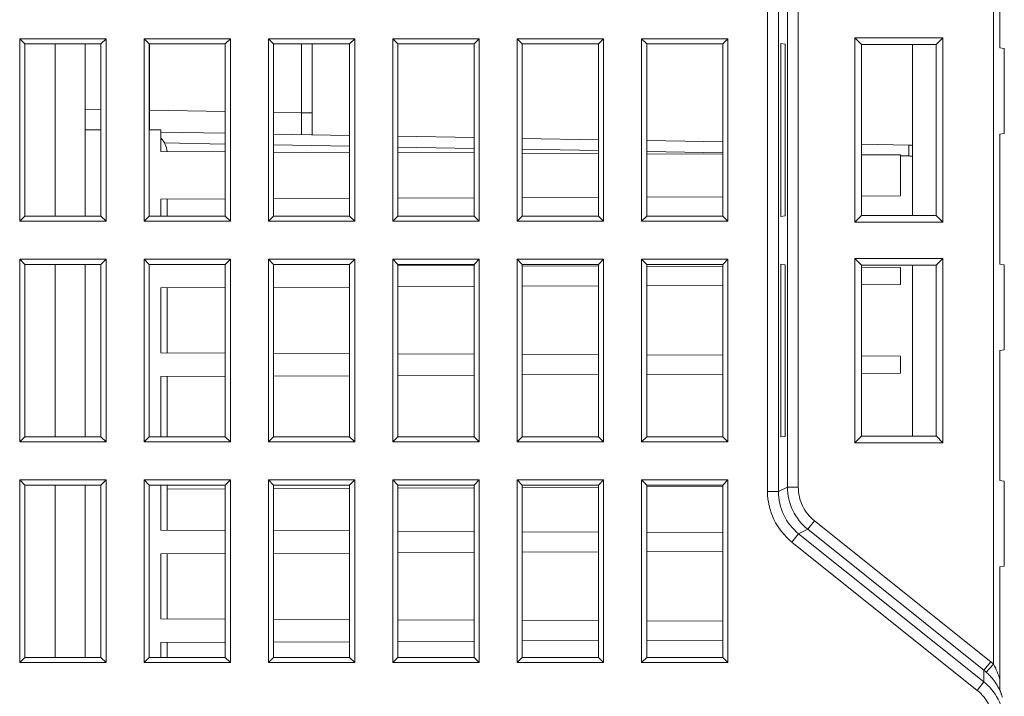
# Model space of a CAD drawing. Header units: millimetres. Extents: x -594 to 595, y -419 to 422.
# Tile 17 of 124: x -388 to -343, y -118 to -87. Entities that reach past the tile are written whole.
import ezdxf

# ---------------------------------------------------------------- set-up
doc = ezdxf.new("R2010")
doc.units = ezdxf.units.MM
doc.header["$MEASUREMENT"] = 0
doc.layers.add('layer 1', color=7, linetype='Continuous')

msp = doc.modelspace()

# ---------------------------------------------------------------- linework, layer by layer
at = {"layer": 'layer 1', "lineweight": 9}
for points in [[(-353.89, -39.9706), (-353.89, -39.9706), (-353.89, -108.8178), (-353.89, -108.8178)], [(-353.3907, -108.8178), (-353.3907, -108.8178), (-353.3907, -39.9644), (-353.3907, -39.9644)], [(-352.9687, -39.9644), (-352.9687, -39.9644), (-352.9687, -108.615), (-352.9687, -108.615)], [(-352.4694, -108.615), (-352.4694, -108.615), (-352.4694, -39.9582), (-352.4694, -39.9582)], [(-343.4439, -39.9501), (-343.4439, -39.9501), (-343.4439, -116.8014), (-343.4439, -116.8014)], [(-343.1439, -88.303), (-343.1439, -88.303), (-343.1439, -82.303), (-343.1439, -82.303)], [(-349.8555, -87.8413), (-349.8555, -87.8413), (-349.8555, -96.3646), (-349.8555, -96.3646)], [(-349.8555, -87.8413), (-349.8555, -87.8413), (-349.55, -88.1469), (-349.55, -88.1469)], [(-345.7822, -87.8413), (-345.7822, -87.8413), (-349.8555, -87.8413), (-349.8555, -87.8413)], [(-345.7822, -87.8413), (-345.7822, -87.8413), (-346.0963, -88.1553), (-346.0963, -88.1553)], [(-345.7822, -96.3646), (-345.7822, -96.3646), (-345.7822, -87.8413), (-345.7822, -87.8413)], [(-388.4647, -87.8821), (-388.4647, -87.8821), (-388.4647, -96.3238), (-388.4647, -96.3238)], [(-388.4647, -87.8821), (-388.4647, -87.8821), (-388.2283, -88.1186), (-388.2283, -88.1186)], [(-384.473, -87.8821), (-384.473, -87.8821), (-388.4647, -87.8821), (-388.4647, -87.8821)], [(-388.2283, -88.1186), (-388.2283, -88.1186), (-388.2283, -96.0873), (-388.2283, -96.0873)], [(-384.7095, -88.1186), (-384.7095, -88.1186), (-388.2283, -88.1186), (-388.2283, -88.1186)], [(-386.8258, -88.1186), (-386.8258, -88.1186), (-386.8258, -96.0873), (-386.8258, -96.0873)], [(-385.4439, -96.0873), (-385.4439, -96.0873), (-385.4439, -88.1186), (-385.4439, -88.1186)], [(-384.473, -87.8821), (-384.473, -87.8821), (-384.7095, -88.1186), (-384.7095, -88.1186)], [(-384.7095, -96.0873), (-384.7095, -96.0873), (-384.7095, -88.1186), (-384.7095, -88.1186)], [(-384.473, -96.3238), (-384.473, -96.3238), (-384.473, -87.8821), (-384.473, -87.8821)], [(-382.7147, -87.8821), (-382.7147, -87.8821), (-382.7147, -96.3238), (-382.7147, -96.3238)], [(-382.7147, -87.8821), (-382.7147, -87.8821), (-382.4783, -88.1186), (-382.4783, -88.1186)], [(-378.723, -87.8821), (-378.723, -87.8821), (-382.7147, -87.8821), (-382.7147, -87.8821)], [(-382.4783, -88.1186), (-382.4783, -88.1186), (-382.4783, -96.0873), (-382.4783, -96.0873)], [(-378.9595, -88.1186), (-378.9595, -88.1186), (-382.4783, -88.1186), (-382.4783, -88.1186)], [(-382.4613, -91.19), (-382.4613, -91.19), (-382.4613, -88.1186), (-382.4613, -88.1186)], [(-378.723, -87.8821), (-378.723, -87.8821), (-378.9595, -88.1186), (-378.9595, -88.1186)], [(-378.9595, -96.0873), (-378.9595, -96.0873), (-378.9595, -88.1186), (-378.9595, -88.1186)], [(-378.723, -96.3238), (-378.723, -96.3238), (-378.723, -87.8821), (-378.723, -87.8821)], [(-376.9647, -87.8821), (-376.9647, -87.8821), (-376.9647, -96.3238), (-376.9647, -96.3238)], [(-376.9647, -87.8821), (-376.9647, -87.8821), (-376.7283, -88.1186), (-376.7283, -88.1186)], [(-372.973, -87.8821), (-372.973, -87.8821), (-376.9647, -87.8821), (-376.9647, -87.8821)], [(-376.7283, -88.1186), (-376.7283, -88.1186), (-376.7283, -96.0873), (-376.7283, -96.0873)], [(-373.2095, -88.1186), (-373.2095, -88.1186), (-376.7283, -88.1186), (-376.7283, -88.1186)], [(-375.437, -88.1186), (-375.437, -88.1186), (-375.4351, -91.3127), (-375.4351, -91.3127)], [(-374.9439, -92.3211), (-374.9439, -92.3211), (-374.9439, -88.1186), (-374.9439, -88.1186)], [(-372.973, -87.8821), (-372.973, -87.8821), (-373.2095, -88.1186), (-373.2095, -88.1186)], [(-373.2095, -96.0873), (-373.2095, -96.0873), (-373.2095, -88.1186), (-373.2095, -88.1186)], [(-372.973, -96.3238), (-372.973, -96.3238), (-372.973, -87.8821), (-372.973, -87.8821)], [(-371.2147, -87.8821), (-371.2147, -87.8821), (-371.2147, -96.3238), (-371.2147, -96.3238)], [(-371.2147, -87.8821), (-371.2147, -87.8821), (-370.9783, -88.1186), (-370.9783, -88.1186)], [(-367.223, -87.8821), (-367.223, -87.8821), (-371.2147, -87.8821), (-371.2147, -87.8821)], [(-370.9783, -88.1186), (-370.9783, -88.1186), (-370.9783, -96.0873), (-370.9783, -96.0873)], [(-367.4595, -88.1186), (-367.4595, -88.1186), (-370.9783, -88.1186), (-370.9783, -88.1186)], [(-367.223, -87.8821), (-367.223, -87.8821), (-367.4595, -88.1186), (-367.4595, -88.1186)], [(-367.4595, -96.0873), (-367.4595, -96.0873), (-367.4595, -88.1186), (-367.4595, -88.1186)], [(-367.223, -96.3238), (-367.223, -96.3238), (-367.223, -87.8821), (-367.223, -87.8821)], [(-365.4647, -87.8821), (-365.4647, -87.8821), (-365.4647, -96.3238), (-365.4647, -96.3238)], [(-365.4647, -87.8821), (-365.4647, -87.8821), (-365.2283, -88.1186), (-365.2283, -88.1186)], [(-361.473, -87.8821), (-361.473, -87.8821), (-365.4647, -87.8821), (-365.4647, -87.8821)], [(-365.2283, -88.1186), (-365.2283, -88.1186), (-365.2283, -96.0873), (-365.2283, -96.0873)], [(-361.7095, -88.1186), (-361.7095, -88.1186), (-365.2283, -88.1186), (-365.2283, -88.1186)], [(-361.473, -87.8821), (-361.473, -87.8821), (-361.7095, -88.1186), (-361.7095, -88.1186)], [(-361.7095, -96.0873), (-361.7095, -96.0873), (-361.7095, -88.1186), (-361.7095, -88.1186)], [(-361.473, -96.3238), (-361.473, -96.3238), (-361.473, -87.8821), (-361.473, -87.8821)], [(-359.7147, -87.8821), (-359.7147, -87.8821), (-359.7147, -96.3238), (-359.7147, -96.3238)], [(-359.7147, -87.8821), (-359.7147, -87.8821), (-359.4783, -88.1186), (-359.4783, -88.1186)], [(-355.723, -87.8821), (-355.723, -87.8821), (-359.7147, -87.8821), (-359.7147, -87.8821)], [(-359.4783, -88.1186), (-359.4783, -88.1186), (-359.4783, -96.0873), (-359.4783, -96.0873)], [(-355.9595, -88.1186), (-355.9595, -88.1186), (-359.4783, -88.1186), (-359.4783, -88.1186)], [(-355.723, -87.8821), (-355.723, -87.8821), (-355.9595, -88.1186), (-355.9595, -88.1186)], [(-355.9595, -96.0873), (-355.9595, -96.0873), (-355.9595, -88.1186), (-355.9595, -88.1186)], [(-355.723, -96.3238), (-355.723, -96.3238), (-355.723, -87.8821), (-355.723, -87.8821)], [(-353.2789, -88.1105), (-353.2789, -88.1105), (-353.2789, -96.0954), (-353.2789, -96.0954)], [(-353.082, -88.1381), (-353.082, -88.1381), (-353.2789, -88.1105), (-353.2789, -88.1105)], [(-353.082, -96.0678), (-353.082, -96.0678), (-353.082, -88.1381), (-353.082, -88.1381)], [(-349.55, -88.1511), (-349.55, -88.1511), (-349.55, -96.0548), (-349.55, -96.0548)], [(-346.0963, -88.1511), (-346.0963, -88.1511), (-349.55, -88.1511), (-349.55, -88.1511)], [(-347.1939, -96.0548), (-347.1939, -96.0548), (-347.1939, -88.1511), (-347.1939, -88.1511)], [(-346.0963, -96.0548), (-346.0963, -96.0548), (-346.0963, -88.1511), (-346.0963, -88.1511)], [(-342.9439, -88.3382), (-342.9439, -88.3382), (-343.1439, -88.303), (-343.1439, -88.303)], [(-342.9439, -92.2677), (-342.9439, -92.2677), (-342.9439, -88.3382), (-342.9439, -88.3382)], [(-385.4475, -91.138), (-385.4475, -91.138), (-384.7095, -91.1508), (-384.7095, -91.1508)], [(-382.4613, -91.19), (-382.4613, -91.19), (-378.9595, -91.2512), (-378.9595, -91.2512)], [(-376.7283, -91.2901), (-376.7283, -91.2901), (-375.4351, -91.3127), (-375.4351, -91.3127)], [(-374.9439, -91.3127), (-374.9439, -91.3127), (-375.4351, -91.3127), (-375.4351, -91.3127)], [(-385.4439, -92.103), (-385.4439, -92.103), (-384.7095, -92.103), (-384.7095, -92.103)], [(-382.4783, -92.103), (-382.4783, -92.103), (-381.9439, -92.103), (-381.9439, -92.103)], [(-381.9455, -92.1989), (-381.9455, -92.1989), (-378.9595, -92.251), (-378.9595, -92.251)], [(-381.9439, -93.103), (-381.9439, -93.103), (-381.9439, -92.103), (-381.9439, -92.103)], [(-376.7283, -92.29), (-376.7283, -92.29), (-373.2095, -92.3514), (-373.2095, -92.3514)], [(-370.9783, -92.3904), (-370.9783, -92.3904), (-367.4595, -92.4518), (-367.4595, -92.4518)], [(-343.1439, -92.303), (-343.1439, -92.303), (-342.9439, -92.2677), (-342.9439, -92.2677)], [(-343.1439, -98.303), (-343.1439, -98.303), (-343.1439, -92.303), (-343.1439, -92.303)], [(-381.6475, -93.1023), (-381.667, -92.8722), (-381.7656, -92.6559), (-381.9264, -92.4903)], [(-378.9595, -92.751), (-378.9595, -92.751), (-381.7886, -92.7016), (-381.7886, -92.7016)], [(-373.2095, -92.8513), (-373.2095, -92.8513), (-376.7283, -92.7899), (-376.7283, -92.7899)], [(-365.2283, -92.4907), (-365.2283, -92.4907), (-361.7095, -92.5521), (-361.7095, -92.5521)], [(-359.4783, -92.5911), (-359.4783, -92.5911), (-355.9595, -92.6525), (-355.9595, -92.6525)], [(-349.55, -92.7644), (-349.55, -92.7644), (-347.359, -92.8026), (-347.359, -92.8026)], [(-347.191, -92.8126), (-347.2469, -92.807), (-347.3029, -92.8036), (-347.359, -92.8026)], [(-378.9595, -93.116), (-378.9595, -93.116), (-381.9439, -93.103), (-381.9439, -93.103)], [(-373.2095, -93.1413), (-373.2095, -93.1413), (-376.7283, -93.1258), (-376.7283, -93.1258)], [(-367.4595, -92.9517), (-367.4595, -92.9517), (-370.9783, -92.8903), (-370.9783, -92.8903)], [(-367.4595, -93.1665), (-367.4595, -93.1665), (-370.9783, -93.151), (-370.9783, -93.151)], [(-361.7095, -93.0521), (-361.7095, -93.0521), (-365.2283, -92.9907), (-365.2283, -92.9907)], [(-361.7095, -93.1917), (-361.7095, -93.1917), (-365.2283, -93.1763), (-365.2283, -93.1763)], [(-355.9595, -93.1524), (-355.9595, -93.1524), (-359.4783, -93.091), (-359.4783, -93.091)], [(-355.9595, -93.2169), (-355.9595, -93.2169), (-359.4783, -93.2015), (-359.4783, -93.2015)], [(-347.7439, -93.253), (-347.7439, -93.253), (-349.55, -93.245), (-349.55, -93.245)], [(-347.3589, -93.3026), (-347.3589, -93.3026), (-347.7446, -93.2958), (-347.7446, -93.2958)], [(-347.7439, -93.253), (-347.7439, -93.253), (-347.7439, -95.153), (-347.7439, -95.153)], [(-347.1911, -93.3236), (-347.2468, -93.3152), (-347.3028, -93.3083), (-347.3589, -93.3026)], [(-381.9439, -95.303), (-381.9439, -95.303), (-378.9595, -95.2899), (-378.9595, -95.2899)], [(-381.9439, -95.303), (-381.9439, -95.303), (-381.9439, -96.0873), (-381.9439, -96.0873)], [(-381.6439, -96.0873), (-381.6439, -96.0873), (-381.6439, -95.303), (-381.6439, -95.303)], [(-376.7283, -95.2801), (-376.7283, -95.2801), (-373.2095, -95.2646), (-373.2095, -95.2646)], [(-370.9783, -95.2549), (-370.9783, -95.2549), (-367.4595, -95.2394), (-367.4595, -95.2394)], [(-365.2283, -95.2296), (-365.2283, -95.2296), (-361.7095, -95.2142), (-361.7095, -95.2142)], [(-359.4783, -95.2044), (-359.4783, -95.2044), (-355.9595, -95.189), (-355.9595, -95.189)], [(-349.55, -95.1609), (-349.55, -95.1609), (-347.7439, -95.153), (-347.7439, -95.153)], [(-388.4647, -96.3238), (-388.4647, -96.3238), (-388.2283, -96.0873), (-388.2283, -96.0873)], [(-388.4647, -96.3238), (-388.4647, -96.3238), (-384.473, -96.3238), (-384.473, -96.3238)], [(-388.2283, -96.0873), (-388.2283, -96.0873), (-384.7095, -96.0873), (-384.7095, -96.0873)], [(-384.473, -96.3238), (-384.473, -96.3238), (-384.7095, -96.0873), (-384.7095, -96.0873)], [(-382.7147, -96.3238), (-382.7147, -96.3238), (-382.4783, -96.0873), (-382.4783, -96.0873)], [(-382.7147, -96.3238), (-382.7147, -96.3238), (-378.723, -96.3238), (-378.723, -96.3238)], [(-382.4783, -96.0873), (-382.4783, -96.0873), (-378.9595, -96.0873), (-378.9595, -96.0873)], [(-378.723, -96.3238), (-378.723, -96.3238), (-378.9595, -96.0873), (-378.9595, -96.0873)], [(-376.9647, -96.3238), (-376.9647, -96.3238), (-376.7283, -96.0873), (-376.7283, -96.0873)], [(-376.9647, -96.3238), (-376.9647, -96.3238), (-372.973, -96.3238), (-372.973, -96.3238)], [(-376.7283, -96.0873), (-376.7283, -96.0873), (-373.2095, -96.0873), (-373.2095, -96.0873)], [(-372.973, -96.3238), (-372.973, -96.3238), (-373.2095, -96.0873), (-373.2095, -96.0873)], [(-371.2147, -96.3238), (-371.2147, -96.3238), (-370.9783, -96.0873), (-370.9783, -96.0873)], [(-371.2147, -96.3238), (-371.2147, -96.3238), (-367.223, -96.3238), (-367.223, -96.3238)], [(-370.9783, -96.0873), (-370.9783, -96.0873), (-367.4595, -96.0873), (-367.4595, -96.0873)], [(-367.223, -96.3238), (-367.223, -96.3238), (-367.4595, -96.0873), (-367.4595, -96.0873)], [(-365.4647, -96.3238), (-365.4647, -96.3238), (-365.2283, -96.0873), (-365.2283, -96.0873)], [(-365.4647, -96.3238), (-365.4647, -96.3238), (-361.473, -96.3238), (-361.473, -96.3238)], [(-365.2283, -96.0873), (-365.2283, -96.0873), (-361.7095, -96.0873), (-361.7095, -96.0873)], [(-361.473, -96.3238), (-361.473, -96.3238), (-361.7095, -96.0873), (-361.7095, -96.0873)], [(-359.7147, -96.3238), (-359.7147, -96.3238), (-359.4783, -96.0873), (-359.4783, -96.0873)], [(-359.7147, -96.3238), (-359.7147, -96.3238), (-355.723, -96.3238), (-355.723, -96.3238)], [(-359.4783, -96.0873), (-359.4783, -96.0873), (-355.9595, -96.0873), (-355.9595, -96.0873)], [(-355.723, -96.3238), (-355.723, -96.3238), (-355.9595, -96.0873), (-355.9595, -96.0873)], [(-353.2789, -96.0954), (-353.2789, -96.0954), (-353.082, -96.0678), (-353.082, -96.0678)], [(-349.8555, -96.3646), (-349.8555, -96.3646), (-349.55, -96.059), (-349.55, -96.059)], [(-349.8555, -96.3646), (-349.8555, -96.3646), (-345.7822, -96.3646), (-345.7822, -96.3646)], [(-349.55, -96.0548), (-349.55, -96.0548), (-346.0963, -96.0548), (-346.0963, -96.0548)], [(-345.7822, -96.3646), (-345.7822, -96.3646), (-346.0963, -96.0506), (-346.0963, -96.0506)], [(-388.4647, -98.0821), (-388.4647, -98.0821), (-388.4647, -106.5238), (-388.4647, -106.5238)], [(-388.4647, -98.0821), (-388.4647, -98.0821), (-388.2283, -98.3186), (-388.2283, -98.3186)], [(-384.473, -98.0821), (-384.473, -98.0821), (-388.4647, -98.0821), (-388.4647, -98.0821)], [(-388.2283, -98.3186), (-388.2283, -98.3186), (-388.2283, -106.2873), (-388.2283, -106.2873)], [(-384.7095, -98.3186), (-384.7095, -98.3186), (-388.2283, -98.3186), (-388.2283, -98.3186)], [(-386.8258, -98.3186), (-386.8258, -98.3186), (-386.8258, -106.2873), (-386.8258, -106.2873)], [(-385.4439, -106.2873), (-385.4439, -106.2873), (-385.4439, -98.3186), (-385.4439, -98.3186)], [(-384.473, -98.0821), (-384.473, -98.0821), (-384.7095, -98.3186), (-384.7095, -98.3186)], [(-384.7095, -106.2873), (-384.7095, -106.2873), (-384.7095, -98.3186), (-384.7095, -98.3186)], [(-384.473, -106.5238), (-384.473, -106.5238), (-384.473, -98.0821), (-384.473, -98.0821)], [(-382.7147, -98.0821), (-382.7147, -98.0821), (-382.7147, -106.5238), (-382.7147, -106.5238)], [(-382.7147, -98.0821), (-382.7147, -98.0821), (-382.4783, -98.3186), (-382.4783, -98.3186)], [(-378.723, -98.0821), (-378.723, -98.0821), (-382.7147, -98.0821), (-382.7147, -98.0821)], [(-382.4783, -98.3186), (-382.4783, -98.3186), (-382.4783, -106.2873), (-382.4783, -106.2873)], [(-378.9595, -98.3186), (-378.9595, -98.3186), (-382.4783, -98.3186), (-382.4783, -98.3186)], [(-378.723, -98.0821), (-378.723, -98.0821), (-378.9595, -98.3186), (-378.9595, -98.3186)], [(-378.9595, -106.2873), (-378.9595, -106.2873), (-378.9595, -98.3186), (-378.9595, -98.3186)], [(-378.723, -106.5238), (-378.723, -106.5238), (-378.723, -98.0821), (-378.723, -98.0821)], [(-376.9647, -98.0821), (-376.9647, -98.0821), (-376.9647, -106.5238), (-376.9647, -106.5238)], [(-376.9647, -98.0821), (-376.9647, -98.0821), (-376.7283, -98.3186), (-376.7283, -98.3186)], [(-372.973, -98.0821), (-372.973, -98.0821), (-376.9647, -98.0821), (-376.9647, -98.0821)], [(-376.7283, -98.3186), (-376.7283, -98.3186), (-376.7283, -106.2873), (-376.7283, -106.2873)], [(-373.2095, -98.3186), (-373.2095, -98.3186), (-376.7283, -98.3186), (-376.7283, -98.3186)], [(-372.973, -98.0821), (-372.973, -98.0821), (-373.2095, -98.3186), (-373.2095, -98.3186)], [(-373.2095, -106.2873), (-373.2095, -106.2873), (-373.2095, -98.3186), (-373.2095, -98.3186)], [(-372.973, -106.5238), (-372.973, -106.5238), (-372.973, -98.0821), (-372.973, -98.0821)], [(-371.2147, -98.0821), (-371.2147, -98.0821), (-371.2147, -106.5238), (-371.2147, -106.5238)], [(-371.2147, -98.0821), (-371.2147, -98.0821), (-370.9783, -98.3186), (-370.9783, -98.3186)], [(-367.223, -98.0821), (-367.223, -98.0821), (-371.2147, -98.0821), (-371.2147, -98.0821)], [(-370.9783, -98.3186), (-370.9783, -98.3186), (-370.9783, -106.2873), (-370.9783, -106.2873)], [(-367.4595, -98.3186), (-367.4595, -98.3186), (-370.9783, -98.3186), (-370.9783, -98.3186)], [(-367.223, -98.0821), (-367.223, -98.0821), (-367.4595, -98.3186), (-367.4595, -98.3186)], [(-367.4595, -106.2873), (-367.4595, -106.2873), (-367.4595, -98.3186), (-367.4595, -98.3186)], [(-367.223, -106.5238), (-367.223, -106.5238), (-367.223, -98.0821), (-367.223, -98.0821)], [(-365.4647, -98.0821), (-365.4647, -98.0821), (-365.4647, -106.5238), (-365.4647, -106.5238)], [(-365.4647, -98.0821), (-365.4647, -98.0821), (-365.2283, -98.3186), (-365.2283, -98.3186)], [(-361.473, -98.0821), (-361.473, -98.0821), (-365.4647, -98.0821), (-365.4647, -98.0821)], [(-365.2283, -98.3186), (-365.2283, -98.3186), (-365.2283, -106.2873), (-365.2283, -106.2873)], [(-361.7095, -98.3186), (-361.7095, -98.3186), (-365.2283, -98.3186), (-365.2283, -98.3186)], [(-361.473, -98.0821), (-361.473, -98.0821), (-361.7095, -98.3186), (-361.7095, -98.3186)], [(-361.7095, -106.2873), (-361.7095, -106.2873), (-361.7095, -98.3186), (-361.7095, -98.3186)], [(-361.473, -106.5238), (-361.473, -106.5238), (-361.473, -98.0821), (-361.473, -98.0821)], [(-359.7147, -98.0821), (-359.7147, -98.0821), (-359.7147, -106.5238), (-359.7147, -106.5238)], [(-359.7147, -98.0821), (-359.7147, -98.0821), (-359.4783, -98.3186), (-359.4783, -98.3186)], [(-355.723, -98.0821), (-355.723, -98.0821), (-359.7147, -98.0821), (-359.7147, -98.0821)], [(-359.4783, -98.3186), (-359.4783, -98.3186), (-359.4783, -106.2873), (-359.4783, -106.2873)], [(-355.9595, -98.3186), (-355.9595, -98.3186), (-359.4783, -98.3186), (-359.4783, -98.3186)], [(-355.723, -98.0821), (-355.723, -98.0821), (-355.9595, -98.3186), (-355.9595, -98.3186)], [(-355.9595, -106.2873), (-355.9595, -106.2873), (-355.9595, -98.3186), (-355.9595, -98.3186)], [(-355.723, -106.5238), (-355.723, -106.5238), (-355.723, -98.0821), (-355.723, -98.0821)], [(-353.2789, -98.3105), (-353.2789, -98.3105), (-353.2789, -106.2954), (-353.2789, -106.2954)], [(-353.082, -98.3381), (-353.082, -98.3381), (-353.2789, -98.3105), (-353.2789, -98.3105)], [(-349.8555, -98.0413), (-349.8555, -98.0413), (-349.8555, -106.5646), (-349.8555, -106.5646)], [(-345.7822, -98.0413), (-345.7822, -98.0413), (-349.8555, -98.0413), (-349.8555, -98.0413)], [(-349.8555, -98.0413), (-349.8555, -98.0413), (-349.55, -98.3469), (-349.55, -98.3469)], [(-345.7822, -98.0413), (-345.7822, -98.0413), (-346.0963, -98.3553), (-346.0963, -98.3553)], [(-345.7822, -106.5646), (-345.7822, -106.5646), (-345.7822, -98.0413), (-345.7822, -98.0413)], [(-342.9439, -98.3382), (-342.9439, -98.3382), (-343.1439, -98.303), (-343.1439, -98.303)], [(-373.2096, -98.3413), (-373.2096, -98.3413), (-376.7283, -98.3258), (-376.7283, -98.3258)], [(-367.4597, -98.3665), (-367.4597, -98.3665), (-370.9784, -98.351), (-370.9784, -98.351)], [(-361.7098, -98.3917), (-361.7098, -98.3917), (-365.2285, -98.3763), (-365.2285, -98.3763)], [(-355.9599, -98.4169), (-355.9599, -98.4169), (-359.4786, -98.4015), (-359.4786, -98.4015)], [(-353.082, -106.2678), (-353.082, -106.2678), (-353.082, -98.3381), (-353.082, -98.3381)], [(-347.7439, -98.453), (-347.7439, -98.453), (-349.5504, -98.445), (-349.5504, -98.445)], [(-349.55, -98.3511), (-349.55, -98.3511), (-349.55, -106.2548), (-349.55, -106.2548)], [(-346.0963, -98.3511), (-346.0963, -98.3511), (-349.55, -98.3511), (-349.55, -98.3511)], [(-347.7439, -98.453), (-347.7439, -98.453), (-347.7439, -99.253), (-347.7439, -99.253)], [(-347.1939, -106.2548), (-347.1939, -106.2548), (-347.1939, -98.3511), (-347.1939, -98.3511)], [(-346.0963, -106.2548), (-346.0963, -106.2548), (-346.0963, -98.3511), (-346.0963, -98.3511)], [(-342.9439, -102.2677), (-342.9439, -102.2677), (-342.9439, -98.3382), (-342.9439, -98.3382)], [(-381.9439, -99.403), (-381.9439, -99.403), (-378.9595, -99.3899), (-378.9595, -99.3899)], [(-381.9439, -99.403), (-381.9439, -99.403), (-381.9439, -102.403), (-381.9439, -102.403)], [(-381.6439, -102.403), (-381.6439, -102.403), (-381.6439, -99.403), (-381.6439, -99.403)], [(-376.7283, -99.3801), (-376.7283, -99.3801), (-373.2095, -99.3646), (-373.2095, -99.3646)], [(-370.9783, -99.3549), (-370.9783, -99.3549), (-367.4595, -99.3394), (-367.4595, -99.3394)], [(-365.2283, -99.3296), (-365.2283, -99.3296), (-361.7095, -99.3142), (-361.7095, -99.3142)], [(-359.4783, -99.3044), (-359.4783, -99.3044), (-355.9595, -99.289), (-355.9595, -99.289)], [(-349.55, -99.2609), (-349.55, -99.2609), (-347.7439, -99.253), (-347.7439, -99.253)], [(-378.9595, -102.416), (-378.9595, -102.416), (-381.9439, -102.403), (-381.9439, -102.403)], [(-343.1439, -102.303), (-343.1439, -102.303), (-342.9439, -102.2677), (-342.9439, -102.2677)], [(-343.1439, -108.303), (-343.1439, -108.303), (-343.1439, -102.303), (-343.1439, -102.303)], [(-373.2095, -102.4413), (-373.2095, -102.4413), (-376.7283, -102.4258), (-376.7283, -102.4258)], [(-367.4595, -102.4665), (-367.4595, -102.4665), (-370.9783, -102.451), (-370.9783, -102.451)], [(-361.7095, -102.4917), (-361.7095, -102.4917), (-365.2283, -102.4763), (-365.2283, -102.4763)], [(-355.9595, -102.5169), (-355.9595, -102.5169), (-359.4783, -102.5015), (-359.4783, -102.5015)], [(-347.7439, -102.553), (-347.7439, -102.553), (-349.55, -102.545), (-349.55, -102.545)], [(-347.7439, -102.553), (-347.7439, -102.553), (-347.7439, -103.353), (-347.7439, -103.353)], [(-381.9439, -103.503), (-381.9439, -103.503), (-378.9595, -103.4899), (-378.9595, -103.4899)], [(-381.9439, -103.503), (-381.9439, -103.503), (-381.9439, -106.2873), (-381.9439, -106.2873)], [(-381.6439, -106.2873), (-381.6439, -106.2873), (-381.6439, -103.503), (-381.6439, -103.503)], [(-376.7283, -103.4801), (-376.7283, -103.4801), (-373.2095, -103.4646), (-373.2095, -103.4646)], [(-370.9783, -103.4549), (-370.9783, -103.4549), (-367.4595, -103.4394), (-367.4595, -103.4394)], [(-365.2283, -103.4296), (-365.2283, -103.4296), (-361.7095, -103.4142), (-361.7095, -103.4142)], [(-359.4783, -103.4044), (-359.4783, -103.4044), (-355.9595, -103.389), (-355.9595, -103.389)], [(-349.55, -103.3609), (-349.55, -103.3609), (-347.7439, -103.353), (-347.7439, -103.353)], [(-388.4647, -106.5238), (-388.4647, -106.5238), (-388.2283, -106.2873), (-388.2283, -106.2873)], [(-384.7095, -106.2873), (-384.7095, -106.2873), (-388.2283, -106.2873), (-388.2283, -106.2873)], [(-384.473, -106.5238), (-384.473, -106.5238), (-384.7095, -106.2873), (-384.7095, -106.2873)], [(-382.7147, -106.5238), (-382.7147, -106.5238), (-382.4783, -106.2873), (-382.4783, -106.2873)], [(-378.9595, -106.2873), (-378.9595, -106.2873), (-382.4783, -106.2873), (-382.4783, -106.2873)], [(-378.723, -106.5238), (-378.723, -106.5238), (-378.9595, -106.2873), (-378.9595, -106.2873)], [(-376.9647, -106.5238), (-376.9647, -106.5238), (-376.7283, -106.2873), (-376.7283, -106.2873)], [(-373.2095, -106.2873), (-373.2095, -106.2873), (-376.7283, -106.2873), (-376.7283, -106.2873)], [(-372.973, -106.5238), (-372.973, -106.5238), (-373.2095, -106.2873), (-373.2095, -106.2873)], [(-371.2147, -106.5238), (-371.2147, -106.5238), (-370.9783, -106.2873), (-370.9783, -106.2873)], [(-367.4595, -106.2873), (-367.4595, -106.2873), (-370.9783, -106.2873), (-370.9783, -106.2873)], [(-367.223, -106.5238), (-367.223, -106.5238), (-367.4595, -106.2873), (-367.4595, -106.2873)], [(-365.4647, -106.5238), (-365.4647, -106.5238), (-365.2283, -106.2873), (-365.2283, -106.2873)], [(-361.7095, -106.2873), (-361.7095, -106.2873), (-365.2283, -106.2873), (-365.2283, -106.2873)], [(-361.473, -106.5238), (-361.473, -106.5238), (-361.7095, -106.2873), (-361.7095, -106.2873)], [(-359.7147, -106.5238), (-359.7147, -106.5238), (-359.4783, -106.2873), (-359.4783, -106.2873)], [(-355.9595, -106.2873), (-355.9595, -106.2873), (-359.4783, -106.2873), (-359.4783, -106.2873)], [(-355.723, -106.5238), (-355.723, -106.5238), (-355.9595, -106.2873), (-355.9595, -106.2873)], [(-353.2789, -106.2954), (-353.2789, -106.2954), (-353.082, -106.2678), (-353.082, -106.2678)], [(-349.8555, -106.5646), (-349.8555, -106.5646), (-349.55, -106.259), (-349.55, -106.259)], [(-349.55, -106.2548), (-349.55, -106.2548), (-346.0963, -106.2548), (-346.0963, -106.2548)], [(-345.7822, -106.5646), (-345.7822, -106.5646), (-346.0963, -106.2506), (-346.0963, -106.2506)], [(-388.4647, -106.5238), (-388.4647, -106.5238), (-384.473, -106.5238), (-384.473, -106.5238)], [(-382.7147, -106.5238), (-382.7147, -106.5238), (-378.723, -106.5238), (-378.723, -106.5238)], [(-376.9647, -106.5238), (-376.9647, -106.5238), (-372.973, -106.5238), (-372.973, -106.5238)], [(-371.2147, -106.5238), (-371.2147, -106.5238), (-367.223, -106.5238), (-367.223, -106.5238)], [(-365.4647, -106.5238), (-365.4647, -106.5238), (-361.473, -106.5238), (-361.473, -106.5238)], [(-359.7147, -106.5238), (-359.7147, -106.5238), (-355.723, -106.5238), (-355.723, -106.5238)], [(-349.8555, -106.5646), (-349.8555, -106.5646), (-345.7822, -106.5646), (-345.7822, -106.5646)], [(-388.4647, -108.2821), (-388.4647, -108.2821), (-388.4647, -116.7238), (-388.4647, -116.7238)], [(-388.4647, -108.2821), (-388.4647, -108.2821), (-388.2283, -108.5186), (-388.2283, -108.5186)], [(-384.473, -108.2821), (-384.473, -108.2821), (-388.4647, -108.2821), (-388.4647, -108.2821)], [(-384.473, -108.2821), (-384.473, -108.2821), (-384.7095, -108.5186), (-384.7095, -108.5186)], [(-384.473, -116.7238), (-384.473, -116.7238), (-384.473, -108.2821), (-384.473, -108.2821)], [(-382.7147, -108.2821), (-382.7147, -108.2821), (-382.7147, -116.7238), (-382.7147, -116.7238)], [(-382.7147, -108.2821), (-382.7147, -108.2821), (-382.4783, -108.5186), (-382.4783, -108.5186)], [(-378.723, -108.2821), (-378.723, -108.2821), (-382.7147, -108.2821), (-382.7147, -108.2821)], [(-378.723, -108.2821), (-378.723, -108.2821), (-378.9595, -108.5186), (-378.9595, -108.5186)], [(-378.723, -116.7238), (-378.723, -116.7238), (-378.723, -108.2821), (-378.723, -108.2821)], [(-376.9647, -108.2821), (-376.9647, -108.2821), (-376.9647, -116.7238), (-376.9647, -116.7238)], [(-376.9647, -108.2821), (-376.9647, -108.2821), (-376.7283, -108.5186), (-376.7283, -108.5186)], [(-372.973, -108.2821), (-372.973, -108.2821), (-376.9647, -108.2821), (-376.9647, -108.2821)], [(-372.973, -108.2821), (-372.973, -108.2821), (-373.2095, -108.5186), (-373.2095, -108.5186)], [(-372.973, -116.7238), (-372.973, -116.7238), (-372.973, -108.2821), (-372.973, -108.2821)], [(-371.2147, -108.2821), (-371.2147, -108.2821), (-371.2147, -116.7238), (-371.2147, -116.7238)], [(-371.2147, -108.2821), (-371.2147, -108.2821), (-370.9783, -108.5186), (-370.9783, -108.5186)], [(-367.223, -108.2821), (-367.223, -108.2821), (-371.2147, -108.2821), (-371.2147, -108.2821)], [(-367.223, -108.2821), (-367.223, -108.2821), (-367.4595, -108.5186), (-367.4595, -108.5186)], [(-367.223, -116.7238), (-367.223, -116.7238), (-367.223, -108.2821), (-367.223, -108.2821)], [(-365.4647, -108.2821), (-365.4647, -108.2821), (-365.4647, -116.7238), (-365.4647, -116.7238)], [(-365.4647, -108.2821), (-365.4647, -108.2821), (-365.2283, -108.5186), (-365.2283, -108.5186)], [(-361.473, -108.2821), (-361.473, -108.2821), (-365.4647, -108.2821), (-365.4647, -108.2821)], [(-361.473, -108.2821), (-361.473, -108.2821), (-361.7095, -108.5186), (-361.7095, -108.5186)], [(-361.473, -116.7238), (-361.473, -116.7238), (-361.473, -108.2821), (-361.473, -108.2821)], [(-359.7147, -108.2821), (-359.7147, -108.2821), (-359.7147, -116.7238), (-359.7147, -116.7238)], [(-359.7147, -108.2821), (-359.7147, -108.2821), (-359.4783, -108.5186), (-359.4783, -108.5186)], [(-355.723, -108.2821), (-355.723, -108.2821), (-359.7147, -108.2821), (-359.7147, -108.2821)], [(-355.723, -108.2821), (-355.723, -108.2821), (-355.9595, -108.5186), (-355.9595, -108.5186)], [(-355.723, -116.7238), (-355.723, -116.7238), (-355.723, -108.2821), (-355.723, -108.2821)], [(-342.9439, -108.3382), (-342.9439, -108.3382), (-343.1439, -108.303), (-343.1439, -108.303)], [(-342.9439, -112.2677), (-342.9439, -112.2677), (-342.9439, -108.3382), (-342.9439, -108.3382)], [(-388.2283, -108.5186), (-388.2283, -108.5186), (-388.2283, -116.4873), (-388.2283, -116.4873)], [(-384.7095, -108.5186), (-384.7095, -108.5186), (-388.2283, -108.5186), (-388.2283, -108.5186)], [(-386.8258, -108.5186), (-386.8258, -108.5186), (-386.8258, -116.4873), (-386.8258, -116.4873)], [(-385.4439, -116.4873), (-385.4439, -116.4873), (-385.4439, -108.5186), (-385.4439, -108.5186)], [(-384.7095, -116.4873), (-384.7095, -116.4873), (-384.7095, -108.5186), (-384.7095, -108.5186)], [(-382.4783, -108.5186), (-382.4783, -108.5186), (-382.4783, -116.4873), (-382.4783, -116.4873)], [(-378.9595, -108.5186), (-378.9595, -108.5186), (-382.4783, -108.5186), (-382.4783, -108.5186)], [(-381.9439, -108.5186), (-381.9439, -108.5186), (-381.9439, -110.603), (-381.9439, -110.603)], [(-381.6439, -110.603), (-381.6439, -110.603), (-381.6439, -108.5186), (-381.6439, -108.5186)], [(-378.9586, -108.7018), (-378.9586, -108.7018), (-381.6439, -108.7152), (-381.6439, -108.7152)], [(-378.9595, -116.4873), (-378.9595, -116.4873), (-378.9595, -108.5186), (-378.9595, -108.5186)], [(-376.7283, -108.5186), (-376.7283, -108.5186), (-376.7283, -116.4873), (-376.7283, -116.4873)], [(-373.2095, -108.5186), (-373.2095, -108.5186), (-376.7283, -108.5186), (-376.7283, -108.5186)], [(-373.2087, -108.673), (-373.2087, -108.673), (-376.7274, -108.6906), (-376.7274, -108.6906)], [(-373.2095, -116.4873), (-373.2095, -116.4873), (-373.2095, -108.5186), (-373.2095, -108.5186)], [(-370.9783, -108.5186), (-370.9783, -108.5186), (-370.9783, -116.4873), (-370.9783, -116.4873)], [(-367.4595, -108.5186), (-367.4595, -108.5186), (-370.9783, -108.5186), (-370.9783, -108.5186)], [(-367.4589, -108.6442), (-367.4589, -108.6442), (-370.9775, -108.6618), (-370.9775, -108.6618)], [(-367.4595, -116.4873), (-367.4595, -116.4873), (-367.4595, -108.5186), (-367.4595, -108.5186)], [(-365.2283, -108.5186), (-365.2283, -108.5186), (-365.2283, -116.4873), (-365.2283, -116.4873)], [(-361.7095, -108.5186), (-361.7095, -108.5186), (-365.2283, -108.5186), (-365.2283, -108.5186)], [(-361.709, -108.6154), (-361.709, -108.6154), (-365.2277, -108.633), (-365.2277, -108.633)], [(-361.7095, -116.4873), (-361.7095, -116.4873), (-361.7095, -108.5186), (-361.7095, -108.5186)], [(-359.4783, -108.5186), (-359.4783, -108.5186), (-359.4783, -116.4873), (-359.4783, -116.4873)], [(-355.9595, -108.5186), (-355.9595, -108.5186), (-359.4783, -108.5186), (-359.4783, -108.5186)], [(-355.9591, -108.5866), (-355.9591, -108.5866), (-359.4778, -108.6043), (-359.4778, -108.6043)], [(-355.9595, -116.4873), (-355.9595, -116.4873), (-355.9595, -108.5186), (-355.9595, -108.5186)], [(-353.3907, -108.8178), (-353.3907, -108.8178), (-352.9687, -108.615), (-352.9687, -108.615)], [(-352.4694, -108.615), (-352.4694, -108.615), (-352.9687, -108.615), (-352.9687, -108.615)], [(-353.3907, -108.8178), (-353.3907, -108.8178), (-353.89, -108.8178), (-353.89, -108.8178)], [(-378.9595, -110.616), (-378.9595, -110.616), (-381.9439, -110.603), (-381.9439, -110.603)], [(-352.0317, -110.5645), (-352.0317, -110.5645), (-352.4537, -110.7673), (-352.4537, -110.7673)], [(-352.0317, -110.5645), (-352.0317, -110.5645), (-351.7198, -110.1746), (-351.7198, -110.1746)], [(-352.0317, -110.5645), (-352.0317, -110.5645), (-343.8843, -117.0824), (-343.8843, -117.0824)], [(-351.7198, -110.1746), (-351.7198, -110.1746), (-343.5724, -116.6925), (-343.5724, -116.6925)], [(-373.2095, -110.6413), (-373.2095, -110.6413), (-376.7283, -110.6258), (-376.7283, -110.6258)], [(-367.4595, -110.6665), (-367.4595, -110.6665), (-370.9783, -110.651), (-370.9783, -110.651)], [(-361.7095, -110.6917), (-361.7095, -110.6917), (-365.2283, -110.6763), (-365.2283, -110.6763)], [(-355.9595, -110.7169), (-355.9595, -110.7169), (-359.4783, -110.7015), (-359.4783, -110.7015)], [(-352.7657, -111.1572), (-352.7657, -111.1572), (-352.4537, -110.7673), (-352.4537, -110.7673)], [(-343.8843, -117.6229), (-343.8843, -117.6229), (-352.4537, -110.7673), (-352.4537, -110.7673)], [(-344.1962, -118.0128), (-344.1962, -118.0128), (-352.7657, -111.1572), (-352.7657, -111.1572)], [(-381.9439, -111.703), (-381.9439, -111.703), (-378.9595, -111.6899), (-378.9595, -111.6899)], [(-381.9439, -111.703), (-381.9439, -111.703), (-381.9439, -114.703), (-381.9439, -114.703)], [(-381.6439, -114.703), (-381.6439, -114.703), (-381.6439, -111.703), (-381.6439, -111.703)], [(-376.7283, -111.6801), (-376.7283, -111.6801), (-373.2095, -111.6646), (-373.2095, -111.6646)], [(-370.9783, -111.6549), (-370.9783, -111.6549), (-367.4595, -111.6394), (-367.4595, -111.6394)], [(-365.2283, -111.6296), (-365.2283, -111.6296), (-361.7095, -111.6142), (-361.7095, -111.6142)], [(-359.4783, -111.6044), (-359.4783, -111.6044), (-355.9595, -111.589), (-355.9595, -111.589)], [(-343.1439, -112.303), (-343.1439, -112.303), (-342.9439, -112.2677), (-342.9439, -112.2677)], [(-343.1439, -117.9668), (-343.1439, -117.9668), (-343.1439, -112.303), (-343.1439, -112.303)], [(-378.9595, -114.716), (-378.9595, -114.716), (-381.9439, -114.703), (-381.9439, -114.703)], [(-373.2095, -114.7413), (-373.2095, -114.7413), (-376.7283, -114.7258), (-376.7283, -114.7258)], [(-367.4595, -114.7665), (-367.4595, -114.7665), (-370.9783, -114.751), (-370.9783, -114.751)], [(-361.7095, -114.7917), (-361.7095, -114.7917), (-365.2283, -114.7763), (-365.2283, -114.7763)], [(-355.9595, -114.8169), (-355.9595, -114.8169), (-359.4783, -114.8015), (-359.4783, -114.8015)], [(-381.9439, -115.803), (-381.9439, -115.803), (-378.9595, -115.7899), (-378.9595, -115.7899)], [(-381.9439, -115.803), (-381.9439, -115.803), (-381.9439, -116.4873), (-381.9439, -116.4873)], [(-381.6439, -116.4873), (-381.6439, -116.4873), (-381.6439, -115.803), (-381.6439, -115.803)], [(-376.7283, -115.7801), (-376.7283, -115.7801), (-373.2095, -115.7646), (-373.2095, -115.7646)], [(-370.9783, -115.7549), (-370.9783, -115.7549), (-367.4595, -115.7394), (-367.4595, -115.7394)], [(-365.2283, -115.7296), (-365.2283, -115.7296), (-361.7095, -115.7142), (-361.7095, -115.7142)], [(-359.4783, -115.7044), (-359.4783, -115.7044), (-355.9595, -115.689), (-355.9595, -115.689)], [(-388.4647, -116.7238), (-388.4647, -116.7238), (-388.2283, -116.4873), (-388.2283, -116.4873)], [(-388.2283, -116.4873), (-388.2283, -116.4873), (-384.7095, -116.4873), (-384.7095, -116.4873)], [(-384.473, -116.7238), (-384.473, -116.7238), (-384.7095, -116.4873), (-384.7095, -116.4873)], [(-382.7147, -116.7238), (-382.7147, -116.7238), (-382.4783, -116.4873), (-382.4783, -116.4873)], [(-382.4783, -116.4873), (-382.4783, -116.4873), (-378.9595, -116.4873), (-378.9595, -116.4873)], [(-378.723, -116.7238), (-378.723, -116.7238), (-378.9595, -116.4873), (-378.9595, -116.4873)], [(-376.9647, -116.7238), (-376.9647, -116.7238), (-376.7283, -116.4873), (-376.7283, -116.4873)], [(-376.7283, -116.4873), (-376.7283, -116.4873), (-373.2095, -116.4873), (-373.2095, -116.4873)], [(-372.973, -116.7238), (-372.973, -116.7238), (-373.2095, -116.4873), (-373.2095, -116.4873)], [(-371.2147, -116.7238), (-371.2147, -116.7238), (-370.9783, -116.4873), (-370.9783, -116.4873)], [(-370.9783, -116.4873), (-370.9783, -116.4873), (-367.4595, -116.4873), (-367.4595, -116.4873)], [(-367.223, -116.7238), (-367.223, -116.7238), (-367.4595, -116.4873), (-367.4595, -116.4873)], [(-365.4647, -116.7238), (-365.4647, -116.7238), (-365.2283, -116.4873), (-365.2283, -116.4873)], [(-365.2283, -116.4873), (-365.2283, -116.4873), (-361.7095, -116.4873), (-361.7095, -116.4873)], [(-361.473, -116.7238), (-361.473, -116.7238), (-361.7095, -116.4873), (-361.7095, -116.4873)], [(-359.7147, -116.7238), (-359.7147, -116.7238), (-359.4783, -116.4873), (-359.4783, -116.4873)], [(-359.4783, -116.4873), (-359.4783, -116.4873), (-355.9595, -116.4873), (-355.9595, -116.4873)], [(-355.723, -116.7238), (-355.723, -116.7238), (-355.9595, -116.4873), (-355.9595, -116.4873)], [(-388.4647, -116.7238), (-388.4647, -116.7238), (-384.473, -116.7238), (-384.473, -116.7238)], [(-382.7147, -116.7238), (-382.7147, -116.7238), (-378.723, -116.7238), (-378.723, -116.7238)], [(-376.9647, -116.7238), (-376.9647, -116.7238), (-372.973, -116.7238), (-372.973, -116.7238)], [(-371.2147, -116.7238), (-371.2147, -116.7238), (-367.223, -116.7238), (-367.223, -116.7238)], [(-365.4647, -116.7238), (-365.4647, -116.7238), (-361.473, -116.7238), (-361.473, -116.7238)], [(-359.7147, -116.7238), (-359.7147, -116.7238), (-355.723, -116.7238), (-355.723, -116.7238)], [(-343.5724, -116.6925), (-343.5724, -116.6925), (-343.8843, -117.0824), (-343.8843, -117.0824)], [(-343.7772, -117.1732), (-343.7772, -117.1732), (-343.4439, -116.8014), (-343.4439, -116.8014)], [(-343.4439, -116.8014), (-343.4857, -116.7639), (-343.5285, -116.7276), (-343.5724, -116.6925)], [(-343.1439, -117.529), (-343.2176, -117.2772), (-343.3175, -117.0313), (-343.4439, -116.8014)], [(-343.8843, -117.6229), (-343.8843, -117.6229), (-343.8843, -117.0824), (-343.8843, -117.0824)], [(-343.7772, -117.1732), (-343.812, -117.142), (-343.8477, -117.1117), (-343.8843, -117.0824)], [(-343.8843, -117.6229), (-343.8843, -117.6229), (-344.1962, -118.0128), (-344.1962, -118.0128)], [(-343.169, -117.9813), (-343.1914, -117.9339), (-343.2153, -117.8874), (-343.2406, -117.8416)], [(-343.0604, -118.2527), (-343.0911, -118.1601), (-343.1273, -118.0694), (-343.169, -117.9813)], [(-343.1439, -117.9668), (-343.1354, -117.998), (-343.1267, -118.0292), (-343.1179, -118.0604)], [(-343.1179, -118.0604), (-343.0997, -118.1248), (-343.0805, -118.1889), (-343.0604, -118.2527)], [(-343.0399, -118.3213), (-343.0464, -118.2983), (-343.0533, -118.2755), (-343.0604, -118.2527)]]:
    msp.add_open_spline(points, degree=3, dxfattribs=at)
for points, knots in [([(-382.4685, -91.897), (-382.4685, -91.8465), (-382.4684, -91.796), (-382.4681, -91.7455), (-382.4681, -91.7455), (-382.467, -91.5604), (-382.4646, -91.3752), (-382.4613, -91.1901)], [0, 0, 0, 0, 0.3333333, 0.3333333, 0.3333333, 0.3333333, 1, 1, 1, 1]), ([(-375.4351, -92.3125), (-375.4285, -92.3128), (-375.4317, -92.302), (-375.4336, -92.2928), (-375.4336, -92.2928), (-375.4392, -92.266), (-375.4347, -92.252), (-375.4325, -92.2354), (-375.4325, -92.2354), (-375.4289, -92.2088), (-375.4309, -92.1753), (-375.4318, -92.1434), (-375.4318, -92.1434), (-375.4329, -92.1006), (-375.4319, -92.0605), (-375.4315, -92.0198), (-375.4315, -92.0198), (-375.431, -91.9699), (-375.4315, -91.919), (-375.4318, -91.8683), (-375.4318, -91.8683), (-375.4321, -91.8104), (-375.4322, -91.7528), (-375.4325, -91.6952), (-375.4325, -91.6952), (-375.433, -91.5679), (-375.434, -91.4402), (-375.4351, -91.3127)], [0, 0, 0, 0, 0.125, 0.125, 0.125, 0.125, 0.25, 0.25, 0.25, 0.25, 0.375, 0.375, 0.375, 0.375, 0.5, 0.5, 0.5, 0.5, 0.625, 0.625, 0.625, 0.625, 0.75, 0.75, 0.75, 0.75, 1, 1, 1, 1]), ([(-382.4668, -92.1063), (-382.4672, -92.0925), (-382.4674, -92.0787), (-382.4676, -92.0649), (-382.4676, -92.0649), (-382.4684, -92.0089), (-382.4685, -91.9529), (-382.4685, -91.897)], [0, 0, 0, 0, 0.3333333, 0.3333333, 0.3333333, 0.3333333, 1, 1, 1, 1]), ([(-347.359, -92.8026), (-347.3557, -92.8027), (-347.3568, -92.8079), (-347.3574, -92.8124), (-347.3574, -92.8124), (-347.3593, -92.8253), (-347.3573, -92.8325), (-347.3563, -92.8408), (-347.3563, -92.8408), (-347.3546, -92.8543), (-347.3553, -92.871), (-347.3556, -92.8869), (-347.3556, -92.8869), (-347.3559, -92.9084), (-347.3555, -92.9286), (-347.3553, -92.9491), (-347.3553, -92.9491), (-347.3548, -93.0025), (-347.3556, -93.0572), (-347.3563, -93.1115), (-347.3563, -93.1115), (-347.3571, -93.1755), (-347.3578, -93.2389), (-347.3589, -93.3026)], [0, 0, 0, 0, 0.1428571, 0.1428571, 0.1428571, 0.1428571, 0.2857143, 0.2857143, 0.2857143, 0.2857143, 0.4285714, 0.4285714, 0.4285714, 0.4285714, 0.5714286, 0.5714286, 0.5714286, 0.5714286, 0.7142857, 0.7142857, 0.7142857, 0.7142857, 1, 1, 1, 1]), ([(-352.0317, -110.5645), (-352.3203, -110.3335), (-352.5583, -110.0328), (-352.7204, -109.6955), (-352.7204, -109.6955), (-352.8825, -109.3583), (-352.9686, -108.9846), (-352.9687, -108.615)], [0, 0, 0, 0, 0.3333333, 0.3333333, 0.3333333, 0.3333333, 1, 1, 1, 1]), ([(-351.7198, -110.1746), (-351.9496, -109.9883), (-352.1431, -109.7497), (-352.2726, -109.4803), (-352.2726, -109.4803), (-352.402, -109.2109), (-352.4675, -108.9108), (-352.4694, -108.615)], [0, 0, 0, 0, 0.3333333, 0.3333333, 0.3333333, 0.3333333, 1, 1, 1, 1]), ([(-352.7657, -111.1572), (-353.1104, -110.8778), (-353.4006, -110.5199), (-353.5948, -110.1158), (-353.5948, -110.1158), (-353.789, -109.7117), (-353.8872, -109.2615), (-353.89, -108.8178)], [0, 0, 0, 0, 0.3333333, 0.3333333, 0.3333333, 0.3333333, 1, 1, 1, 1]), ([(-353.3907, -108.8178), (-353.3908, -109.1874), (-353.3048, -109.5612), (-353.1427, -109.8985), (-353.1427, -109.8985), (-352.9806, -110.2358), (-352.7424, -110.5365), (-352.4537, -110.7673)], [0, 0, 0, 0, 0.3333333, 0.3333333, 0.3333333, 0.3333333, 1, 1, 1, 1]), ([(-343.7772, -117.1732), (-343.7217, -117.2229), (-343.6684, -117.2748), (-343.6172, -117.3291), (-343.6172, -117.3291), (-343.4715, -117.4835), (-343.3434, -117.6561), (-343.2406, -117.8416)], [0, 0, 0, 0, 0.3333333, 0.3333333, 0.3333333, 0.3333333, 1, 1, 1, 1]), ([(-343.8843, -117.6229), (-343.7903, -117.698), (-343.7019, -117.7799), (-343.6197, -117.8684), (-343.6197, -117.8684), (-343.3764, -118.1302), (-343.1876, -118.4493), (-343.0742, -118.7868)], [0, 0, 0, 0, 0.3333333, 0.3333333, 0.3333333, 0.3333333, 1, 1, 1, 1]), ([(-343.4439, -119.5794), (-343.4458, -119.2823), (-343.5114, -118.9809), (-343.6413, -118.7102), (-343.6413, -118.7102), (-343.7712, -118.4396), (-343.9654, -118.1998), (-344.1962, -118.0128)], [0, 0, 0, 0, 0.3333333, 0.3333333, 0.3333333, 0.3333333, 1, 1, 1, 1])]:
    msp.add_open_spline(points, degree=3, knots=knots, dxfattribs=at)

doc.saveas('drawing.dxf')
